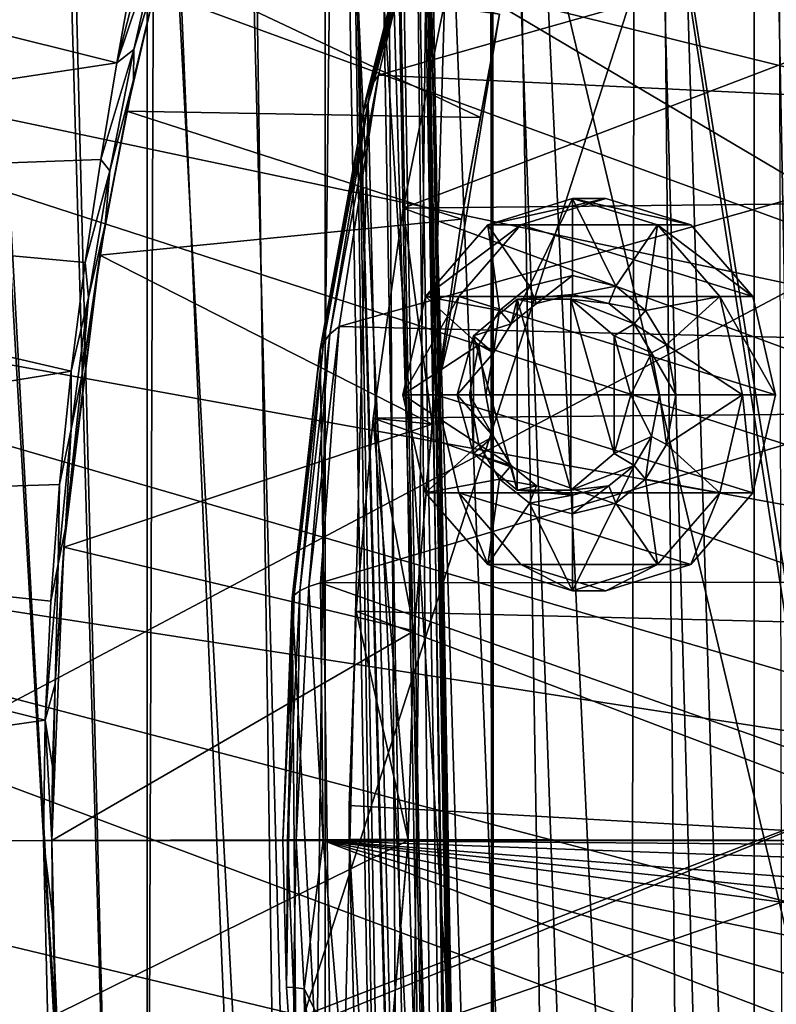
# Model space of a CAD drawing. Header units: metres. Extents: x -1004 to 0, y -708 to 0.
# Tile 63 of 99: x -157 to -72, y -366 to -256. Entities that reach past the tile are written whole.
import ezdxf

# ---------------------------------------------------------------- set-up
doc = ezdxf.new("R2010")
doc.units = ezdxf.units.M

msp = doc.modelspace()

# ---------------------------------------------------------------- linework, layer by layer
at = {"layer": 'top01'}
for points in [[(-53.598221, -415.729309, 1607.211182), (-63.970272, -143.144623, 1606.939331), (-78.48407, -166.14267, 1606.55957)], [(-78.48407, -166.14267, 1606.55957), (-91.46991, -190.642548, 1606.219482), (-54.826065, -419.461243, 1607.179077)], [(-53.598221, -415.729309, 1607.211182), (-78.48407, -166.14267, 1606.55957), (-54.826065, -419.461243, 1607.179077)], [(-91.46991, -190.642548, 1606.219482), (-103.814522, -219.351303, 1605.89624), (-55.368595, -423.352661, 1607.164795)], [(-54.826065, -419.461243, 1607.179077), (-91.46991, -190.642548, 1606.219482), (-55.368595, -423.352661, 1607.164795)], [(-103.814522, -219.351303, 1605.89624), (-111.198296, -240.799545, 1605.702881), (-104.054955, -476.287506, 1605.889893)], [(-103.814522, -219.351303, 1605.89624), (-104.054955, -476.287506, 1605.889893), (-103.745293, -477.099335, 1605.898071)], [(-55.368595, -423.352661, 1607.164795), (-103.814522, -219.351303, 1605.89624), (-103.745293, -477.099335, 1605.898071)], [(-217.099503, -225.030426, 658.92804), (-230.749008, -251.574356, 658.570618), (-26.430094, -294.66687, 663.920898)], [(-36.372501, -247.83252, 663.660522), (-217.099503, -225.030426, 658.92804), (-30.6833, -270.99826, 663.809509)], [(-217.099503, -225.030426, 658.92804), (-26.430094, -294.66687, 663.920898), (-30.6833, -270.99826, 663.809509)], [(-110.71833, -236.001282, 1560.502686), (-110.050865, -234.568253, 1544.865601), (-117.471268, -263.172638, 1565.0896)], [(-110.050865, -234.568253, 1544.865601), (-116.637344, -261.978668, 1550.974487), (-117.471268, -263.172638, 1565.0896)], [(-37.147514, -239.473907, 1503.231934), (-116.637344, -261.978668, 1550.974487), (-110.050865, -234.568253, 1544.865601)], [(-117.471268, -263.172638, 1565.0896), (-118.017403, -264.461914, 1579.21106), (-110.71833, -236.001282, 1560.502686)], [(-118.017403, -264.461914, 1579.21106), (-111.130272, -237.557434, 1576.138306), (-110.71833, -236.001282, 1560.502686)], [(-118.017403, -264.461914, 1579.21106), (-118.275482, -265.845795, 1593.331299), (-111.130272, -237.557434, 1576.138306)], [(-118.275482, -265.845795, 1593.331299), (-111.286507, -239.235992, 1591.765625), (-111.130272, -237.557434, 1576.138306)], [(-118.275482, -265.845795, 1593.331299), (-117.790649, -265.0625, 1605.530273), (-111.286507, -239.235992, 1591.765625)], [(-117.790649, -265.0625, 1605.530273), (-111.198296, -240.799545, 1605.702881), (-111.286507, -239.235992, 1591.765625)], [(-37.147514, -239.473907, 1503.231934), (-34.949223, -265.859711, 1504.089478), (-116.637344, -261.978668, 1550.974487)], [(-225.66304, -240.703903, 628.322754), (-145.982285, -260.593109, 299.613037), (-239.503754, -274.748077, 628.322754)], [(-144.199799, -250.576172, 308.491089), (-145.982285, -260.593109, 299.613037), (-225.66304, -240.703903, 628.322754)], [(-111.198296, -240.799545, 1605.702881), (-117.790649, -265.0625, 1605.530273), (-113.479034, -447.474762, 1605.643188)], [(-111.198296, -240.799545, 1605.702881), (-113.479034, -447.474762, 1605.643188), (-104.054955, -476.287506, 1605.889893)], [(-141.166061, -246.239594, 297.91687), (-145.982285, -260.593109, 299.613037), (-141.302902, -242.307877, 307.831909)], [(-145.982285, -260.593109, 299.613037), (-144.199799, -250.576172, 308.491089), (-141.302902, -242.307877, 307.831909)], [(-145.982285, -260.593109, 299.613037), (-141.166061, -246.239594, 297.91687), (-144.082962, -259.099518, 289.724243)], [(-144.082962, -259.099518, 289.724243), (-141.166061, -246.239594, 297.91687), (-140.383026, -246.915604, 288.345825)], [(-144.082962, -259.099518, 289.724243), (-140.383026, -246.915604, 288.345825), (-144.106293, -262.484253, 281.048523)], [(-144.106293, -262.484253, 281.048523), (-140.383026, -246.915604, 288.345825), (-141.108566, -249.744064, 265.74173)], [(-144.857788, -266.00592, 266.904572), (-144.106293, -262.484253, 281.048523), (-141.108566, -249.744064, 265.74173)], [(-144.857788, -266.00592, 266.904572), (-141.108566, -249.744064, 265.74173), (-105.205589, -266.737976, 259.748413)], [(-105.205589, -266.737976, 259.748413), (-141.108566, -249.744064, 265.74173), (-103.048378, -255.136307, 259.621887)], [(-230.749008, -251.574356, 658.570618), (-240.962219, -279.48526, 658.303162), (-23.669832, -318.703949, 663.993164)], [(-230.749008, -251.574356, 658.570618), (-23.669832, -318.703949, 663.993164), (-26.430094, -294.66687, 663.920898)], [(-113.856964, -276.876312, 193.906204), (-51.296974, -253.044647, 193.818451), (-51.296974, -276.233704, 187.369766)], [(-113.856964, -276.876312, 193.906204), (-109.210999, -253.888809, 199.798569), (-51.296974, -253.044647, 193.818451)], [(-110.626579, -301.112183, 252.88121), (-109.210999, -253.888809, 199.798569), (-113.856964, -276.876312, 193.906204)], [(-103.048378, -255.136307, 259.621887), (-109.210999, -253.888809, 199.798569), (-110.626579, -301.112183, 252.88121)], [(-107.304848, -278.114258, 257.302338), (-103.048378, -255.136307, 259.621887), (-110.626579, -301.112183, 252.88121)], [(-107.304848, -278.114258, 257.302338), (-105.205589, -266.737976, 259.748413), (-103.048378, -255.136307, 259.621887)], [(-147.803528, -271.433746, 291.768433), (-144.082962, -259.099518, 289.724243), (-146.788818, -272.691498, 282.743134)], [(-147.803528, -271.433746, 291.768433), (-145.982285, -260.593109, 299.613037), (-144.082962, -259.099518, 289.724243)], [(-146.788818, -272.691498, 282.743134), (-144.082962, -259.099518, 289.724243), (-144.106293, -262.484253, 281.048523)], [(-145.982285, -260.593109, 299.613037), (-147.803528, -271.433746, 291.768433), (-239.503754, -274.748077, 628.322754)], [(-146.788818, -272.691498, 282.743134), (-144.106293, -262.484253, 281.048523), (-147.297668, -278.723999, 275.082764)], [(-147.297668, -278.723999, 275.082764), (-144.106293, -262.484253, 281.048523), (-144.857788, -266.00592, 266.904572)], [(-117.471268, -263.172638, 1565.0896), (-116.637344, -261.978668, 1550.974487), (-122.079971, -291.024628, 1568.300293)], [(-116.637344, -261.978668, 1550.974487), (-121.035538, -290.169708, 1555.260254), (-122.079971, -291.024628, 1568.300293)], [(-34.949223, -265.859711, 1504.089478), (-121.035538, -290.169708, 1555.260254), (-116.637344, -261.978668, 1550.974487)], [(-122.079971, -291.024628, 1568.300293), (-122.807365, -291.945251, 1581.3573), (-117.471268, -263.172638, 1565.0896)], [(-122.807365, -291.945251, 1581.3573), (-118.017403, -264.461914, 1579.21106), (-117.471268, -263.172638, 1565.0896)], [(-122.807365, -291.945251, 1581.3573), (-123.217339, -292.930969, 1594.422485), (-118.017403, -264.461914, 1579.21106)], [(-123.217339, -292.930969, 1594.422485), (-118.275482, -265.845795, 1593.331299), (-118.017403, -264.461914, 1579.21106)], [(-147.884338, -282.162201, 263.646027), (-147.297668, -278.723999, 275.082764), (-144.857788, -266.00592, 266.904572)], [(-147.884338, -282.162201, 263.646027), (-144.857788, -266.00592, 266.904572), (-107.304848, -278.114258, 257.302338)], [(-107.304848, -278.114258, 257.302338), (-144.857788, -266.00592, 266.904572), (-105.205589, -266.737976, 259.748413)], [(-123.217339, -292.930969, 1594.422485), (-123.170067, -292.843536, 1605.389404), (-118.275482, -265.845795, 1593.331299)], [(-123.170067, -292.843536, 1605.389404), (-117.790649, -265.0625, 1605.530273), (-118.275482, -265.845795, 1593.331299)], [(-117.790649, -265.0625, 1605.530273), (-123.170067, -292.843536, 1605.389404), (-121.442284, -413.021118, 1605.43457)], [(-117.790649, -265.0625, 1605.530273), (-121.442284, -413.021118, 1605.43457), (-113.479034, -447.474762, 1605.643188)], [(-34.949223, -265.859711, 1504.089478), (-33.640121, -292.308655, 1504.909424), (-121.035538, -290.169708, 1555.260254)], [(-239.503754, -274.748077, 628.322754), (-147.803528, -271.433746, 291.768433), (-149.547699, -282.998047, 285.015625)], [(-149.547699, -282.998047, 285.015625), (-147.803528, -271.433746, 291.768433), (-146.788818, -272.691498, 282.743134)], [(-149.547699, -282.998047, 285.015625), (-146.788818, -272.691498, 282.743134), (-149.170914, -286.918335, 277.02243)], [(-149.170914, -286.918335, 277.02243), (-146.788818, -272.691498, 282.743134), (-147.297668, -278.723999, 275.082764)], [(-151.115479, -295.182404, 279.406738), (-248.045624, -310.897064, 628.322754), (-239.503754, -274.748077, 628.322754)], [(-149.547699, -282.998047, 285.015625), (-151.115479, -295.182404, 279.406738), (-239.503754, -274.748077, 628.322754)], [(-110.626579, -301.112183, 252.88121), (-113.856964, -276.876312, 193.906204), (-117.237778, -300.437897, 189.652176)], [(-117.237778, -300.437897, 189.652176), (-113.856964, -276.876312, 193.906204), (-51.296959, -299.856018, 182.753937)], [(-51.296959, -299.856018, 182.753937), (-113.856964, -276.876312, 193.906204), (-51.296974, -276.233704, 187.369766)], [(-110.626579, -301.112183, 252.88121), (-147.884338, -282.162201, 263.646027), (-107.304848, -278.114258, 257.302338)], [(-149.170914, -286.918335, 277.02243), (-147.297668, -278.723999, 275.082764), (-149.872269, -295.51889, 270.520294)], [(-147.884338, -282.162201, 263.646027), (-149.872269, -295.51889, 270.520294), (-147.297668, -278.723999, 275.082764)], [(-240.962219, -279.48526, 658.303162), (-247.612106, -308.2258, 658.129028), (-22.442482, -342.967133, 664.025269)], [(-240.962219, -279.48526, 658.303162), (-22.442482, -342.967133, 664.025269), (-23.669832, -318.703949, 663.993164)], [(-151.943604, -314.890259, 258.188019), (-151.759995, -312.73291, 267.42334), (-147.884338, -282.162201, 263.646027)], [(-151.943604, -314.890259, 258.188019), (-147.884338, -282.162201, 263.646027), (-110.626579, -301.112183, 252.88121)], [(-151.759995, -312.73291, 267.42334), (-149.872269, -295.51889, 270.520294), (-147.884338, -282.162201, 263.646027)], [(-151.115479, -295.182404, 279.406738), (-149.547699, -282.998047, 285.015625), (-149.170914, -286.918335, 277.02243)], [(-151.115479, -295.182404, 279.406738), (-149.170914, -286.918335, 277.02243), (-151.131134, -301.671021, 272.6073)], [(-151.131134, -301.671021, 272.6073), (-149.170914, -286.918335, 277.02243), (-149.872269, -295.51889, 270.520294)], [(-122.079971, -291.024628, 1568.300293), (-121.035538, -290.169708, 1555.260254), (-124.465294, -319.338287, 1570.049194)], [(-121.035538, -290.169708, 1555.260254), (-123.131973, -318.909058, 1557.608887), (-124.465294, -319.338287, 1570.049194)], [(-33.640121, -292.308655, 1504.909424), (-123.131973, -318.909058, 1557.608887), (-121.035538, -290.169708, 1555.260254)], [(-124.465294, -319.338287, 1570.049194), (-125.449547, -319.801941, 1582.519653), (-122.079971, -291.024628, 1568.300293)], [(-125.449547, -319.801941, 1582.519653), (-122.807365, -291.945251, 1581.3573), (-122.079971, -291.024628, 1568.300293)], [(-125.449547, -319.801941, 1582.519653), (-126.084099, -320.299652, 1595.010254), (-122.807365, -291.945251, 1581.3573)], [(-126.084099, -320.299652, 1595.010254), (-123.217339, -292.930969, 1594.422485), (-122.807365, -291.945251, 1581.3573)], [(-33.640121, -292.308655, 1504.909424), (-33.225372, -318.784882, 1505.697632), (-123.131973, -318.909058, 1557.608887)], [(-126.336418, -320.642456, 1605.306519), (-123.170067, -292.843536, 1605.389404), (-123.217339, -292.930969, 1594.422485)], [(-123.170067, -292.843536, 1605.389404), (-126.336418, -320.642456, 1605.306519), (-121.442284, -413.021118, 1605.43457)], [(-126.084099, -320.299652, 1595.010254), (-126.336418, -320.642456, 1605.306519), (-123.217339, -292.930969, 1594.422485)], [(-151.115479, -295.182404, 279.406738), (-152.423721, -307.876556, 274.98819), (-248.045624, -310.897064, 628.322754)], [(-152.423721, -307.876556, 274.98819), (-151.115479, -295.182404, 279.406738), (-151.131134, -301.671021, 272.6073)], [(-151.131134, -301.671021, 272.6073), (-149.872269, -295.51889, 270.520294), (-151.759995, -312.73291, 267.42334)], [(-51.296963, -323.764984, 179.983154), (-117.237778, -300.437897, 189.652176), (-51.296959, -299.856018, 182.753937)], [(-112.631882, -324.29715, 250.22406), (-151.943604, -314.890259, 258.188019), (-110.626579, -301.112183, 252.88121)], [(-117.237778, -300.437897, 189.652176), (-119.142632, -322.072266, 187.267273), (-113.310814, -347.69223, 249.327927)], [(-119.142632, -322.072266, 187.267273), (-117.237778, -300.437897, 189.652176), (-51.296963, -323.764984, 179.983154)], [(-112.631882, -324.29715, 250.22406), (-117.237778, -300.437897, 189.652176), (-113.310814, -347.69223, 249.327927)], [(-112.631882, -324.29715, 250.22406), (-110.626579, -301.112183, 252.88121), (-117.237778, -300.437897, 189.652176)], [(-152.423721, -307.876556, 274.98819), (-151.131134, -301.671021, 272.6073), (-152.5896, -316.827515, 269.537109)], [(-152.5896, -316.827515, 269.537109), (-151.131134, -301.671021, 272.6073), (-151.759995, -312.73291, 267.42334)], [(-152.423721, -307.876556, 274.98819), (-153.406815, -320.961548, 271.801239), (-248.045624, -310.897064, 628.322754)], [(-153.406815, -320.961548, 271.801239), (-152.423721, -307.876556, 274.98819), (-152.5896, -316.827515, 269.537109)], [(-247.612106, -308.2258, 658.129028), (-250.681519, -337.464691, 658.048645), (-24.654493, -391.579956, 663.967346)], [(-247.612106, -308.2258, 658.129028), (-22.769779, -367.30899, 664.016724), (-22.442482, -342.967133, 664.025269)], [(-22.769779, -367.30899, 664.016724), (-247.612106, -308.2258, 658.129028), (-24.654493, -391.579956, 663.967346)], [(-248.045624, -310.897064, 628.322754), (-154.018356, -334.31897, 269.878357), (-250.907043, -348.109894, 628.322754)], [(-248.045624, -310.897064, 628.322754), (-153.406815, -320.961548, 271.801239), (-154.018356, -334.31897, 269.878357)], [(-151.759995, -312.73291, 267.42334), (-152.910034, -330.219513, 265.839233), (-152.5896, -316.827515, 269.537109)], [(-152.910034, -330.219513, 265.839233), (-151.759995, -312.73291, 267.42334), (-151.943604, -314.890259, 258.188019)], [(-153.29303, -347.803925, 256.377838), (-152.910034, -330.219513, 265.839233), (-151.943604, -314.890259, 258.188019)], [(-153.29303, -347.803925, 256.377838), (-151.943604, -314.890259, 258.188019), (-112.631882, -324.29715, 250.22406)], [(-153.406815, -320.961548, 271.801239), (-152.5896, -316.827515, 269.537109), (-154.018356, -334.31897, 269.878357)], [(-152.5896, -316.827515, 269.537109), (-152.910034, -330.219513, 265.839233), (-154.018356, -334.31897, 269.878357)], [(-124.465294, -319.338287, 1570.049194), (-123.131973, -318.909058, 1557.608887), (-122.852921, -347.807404, 1557.948486)], [(-33.225372, -318.784882, 1505.697632), (-41.203407, -347.807404, 1510.808105), (-123.131973, -318.909058, 1557.608887)], [(-123.131973, -318.909058, 1557.608887), (-41.203407, -347.807404, 1510.808105), (-122.852921, -347.807404, 1557.948486)], [(-125.880119, -347.807404, 1582.195923), (-126.829765, -347.807404, 1594.377319), (-125.449547, -319.801941, 1582.519653)], [(-126.829765, -347.807404, 1594.377319), (-126.084099, -320.299652, 1595.010254), (-125.449547, -319.801941, 1582.519653)], [(-122.852921, -347.807404, 1557.948486), (-125.880119, -347.807404, 1582.195923), (-124.465294, -319.338287, 1570.049194)], [(-125.880119, -347.807404, 1582.195923), (-125.449547, -319.801941, 1582.519653), (-124.465294, -319.338287, 1570.049194)], [(-126.829765, -347.807404, 1594.377319), (-127.359116, -347.807404, 1605.279663), (-126.084099, -320.299652, 1595.010254)], [(-127.359116, -347.807404, 1605.279663), (-126.336418, -320.642456, 1605.306519), (-126.084099, -320.299652, 1595.010254)], [(-126.336418, -320.642456, 1605.306519), (-127.359116, -347.807404, 1605.279663), (-126.967255, -364.247192, 1605.289917)], [(-126.336418, -320.642456, 1605.306519), (-126.967255, -364.247192, 1605.289917), (-125.82811, -380.796265, 1605.319824)], [(-121.442284, -413.021118, 1605.43457), (-126.336418, -320.642456, 1605.306519), (-125.82811, -380.796265, 1605.319824)], [(-113.310814, -347.69223, 249.327927), (-119.142632, -322.072266, 187.267273), (-119.937439, -347.690582, 186.274872)], [(-119.142632, -322.072266, 187.267273), (-119.919456, -343.881439, 186.297302), (-119.937439, -347.690582, 186.274872)], [(-51.296959, -347.814911, 179.059677), (-119.919456, -343.881439, 186.297302), (-119.142632, -322.072266, 187.267273)], [(-51.296959, -347.814911, 179.059677), (-119.142632, -322.072266, 187.267273), (-51.296963, -323.764984, 179.983154)], [(-113.310814, -347.69223, 249.327927), (-153.29303, -347.803925, 256.377838), (-112.631882, -324.29715, 250.22406)], [(-154.018356, -334.31897, 269.878357), (-152.910034, -330.219513, 265.839233), (-153.208664, -339.50412, 265.623505)], [(-153.29303, -347.803925, 256.377838), (-153.208664, -339.50412, 265.623505), (-152.910034, -330.219513, 265.839233)], [(-154.018356, -334.31897, 269.878357), (-154.228165, -347.804199, 269.239594), (-250.907043, -348.109894, 628.322754)], [(-154.228165, -347.804199, 269.239594), (-154.018356, -334.31897, 269.878357), (-153.29303, -347.807709, 265.623505)], [(-154.018356, -334.31897, 269.878357), (-153.208664, -339.50412, 265.623505), (-153.29303, -347.807709, 265.623505)], [(-24.654493, -391.579956, 663.967346), (-250.681519, -337.464691, 658.048645), (-28.080278, -415.631287, 663.877686)], [(-250.681519, -337.464691, 658.048645), (-250.153427, -366.851563, 658.0625), (-28.080278, -415.631287, 663.877686)], [(-153.29303, -347.807709, 265.623505), (-153.208664, -339.50412, 265.623505), (-153.29303, -347.803925, 256.377838)], [(-119.937439, -347.690582, 186.274872), (-119.919456, -343.881439, 186.297302), (-51.296959, -347.814911, 179.059677)], [(-250.907043, -348.109894, 628.322754), (-154.228165, -347.804199, 269.239594), (-153.745956, -368.491577, 270.751953)], [(-153.29303, -347.807709, 265.623505), (-153.208679, -356.110687, 265.623505), (-154.228165, -347.804199, 269.239594)], [(-153.208679, -356.110687, 265.623505), (-152.448242, -373.879242, 266.414368), (-154.228165, -347.804199, 269.239594)], [(-154.228165, -347.804199, 269.239594), (-152.448242, -373.879242, 266.414368), (-153.745956, -368.491577, 270.751953)], [(-153.29303, -347.803925, 256.377838), (-113.310814, -347.69223, 249.327927), (-113.310806, -347.807739, 249.327911)], [(-153.29303, -347.807709, 256.377838), (-153.29303, -347.807709, 265.623505), (-153.29303, -347.803925, 256.377838)], [(-153.29303, -347.807709, 256.377838), (-153.29303, -347.803925, 256.377838), (-113.310806, -347.807739, 249.327911)], [(-153.29303, -347.807709, 256.377838), (-113.310806, -347.807739, 249.327911), (-152.82103, -367.322571, 257.013)], [(-152.82103, -367.322571, 257.013), (-153.208679, -356.110687, 265.623505), (-153.29303, -347.807709, 256.377838)], [(-153.208679, -356.110687, 265.623505), (-153.29303, -347.807709, 265.623505), (-153.29303, -347.807709, 256.377838)], [(-113.310806, -347.807739, 249.327911), (-112.641785, -371.158081, 250.212402), (-152.82103, -367.322571, 257.013)], [(-126.967255, -364.247192, 1605.289917), (-127.359116, -347.807404, 1605.279663), (-126.829765, -347.807404, 1594.377319)], [(-126.967255, -364.247192, 1605.289917), (-126.829765, -347.807404, 1594.377319), (-126.180222, -364.299957, 1594.173584)], [(-126.180222, -364.299957, 1594.173584), (-126.829765, -347.807404, 1594.377319), (-125.880119, -347.807404, 1582.195923)], [(-126.180222, -364.299957, 1594.173584), (-125.880119, -347.807404, 1582.195923), (-124.981094, -364.443451, 1581.813232)], [(-125.880119, -347.807404, 1582.195923), (-122.852921, -347.807404, 1557.948486), (-124.981094, -364.443451, 1581.813232)], [(-122.852921, -347.807404, 1557.948486), (-120.662094, -372.930634, 1556.60083), (-124.981094, -364.443451, 1581.813232)], [(-41.203407, -347.807404, 1510.808105), (-43.118435, -348.46106, 1511.917603), (-122.852921, -347.807404, 1557.948486)], [(-43.118435, -348.46106, 1511.917603), (-47.544598, -350.509094, 1514.483154), (-122.852921, -347.807404, 1557.948486)], [(-122.852921, -347.807404, 1557.948486), (-47.544598, -350.509094, 1514.483154), (-51.617279, -353.37738, 1516.843384)], [(-51.617279, -353.37738, 1516.843384), (-53.503677, -355.065399, 1517.934814), (-122.852921, -347.807404, 1557.948486)], [(-53.503677, -355.065399, 1517.934814), (-55.284241, -356.902069, 1518.963013), (-122.852921, -347.807404, 1557.948486)], [(-122.852921, -347.807404, 1557.948486), (-55.284241, -356.902069, 1518.963013), (-58.503376, -360.974609, 1520.812622)], [(-58.503376, -360.974609, 1520.812622), (-61.216137, -365.517426, 1522.353882), (-122.852921, -347.807404, 1557.948486)], [(-61.216137, -365.517426, 1522.353882), (-63.337364, -370.464264, 1523.533569), (-122.852921, -347.807404, 1557.948486)], [(-122.852921, -347.807404, 1557.948486), (-63.337364, -370.464264, 1523.533569), (-120.662094, -372.930634, 1556.60083)], [(-119.937439, -347.690582, 186.274872), (-119.938019, -347.814911, 186.274139), (-119.282143, -371.193939, 187.092911)], [(-119.938019, -347.814911, 186.274139), (-119.937439, -347.690582, 186.274872), (-51.296959, -347.814911, 179.059677)], [(-119.938019, -347.814911, 186.274139), (-51.296959, -347.814911, 179.059677), (-119.282143, -371.193939, 187.092911)], [(-113.310814, -347.69223, 249.327927), (-119.937439, -347.690582, 186.274872), (-117.318771, -394.479675, 189.55072)], [(-117.318771, -394.479675, 189.55072), (-119.937439, -347.690582, 186.274872), (-119.282143, -371.193939, 187.092911)], [(-51.296959, -347.814911, 179.059677), (-51.296959, -371.833099, 179.980698), (-119.282143, -371.193939, 187.092911)], [(-113.310806, -347.807739, 249.327911), (-113.310814, -347.69223, 249.327927), (-117.318771, -394.479675, 189.55072)], [(-117.318771, -394.479675, 189.55072), (-112.641785, -371.158081, 250.212402), (-113.310806, -347.807739, 249.327911)], [(-250.907043, -348.109894, 628.322754), (-153.745956, -368.491577, 270.751953), (-247.970444, -385.279999, 628.322754)], [(-152.448242, -373.879242, 266.414368), (-153.208679, -356.110687, 265.623505), (-152.82103, -367.322571, 257.013)], [(-125.82811, -380.796265, 1605.319824), (-126.967255, -364.247192, 1605.289917), (-126.180222, -364.299957, 1594.173584)], [(-125.82811, -380.796265, 1605.319824), (-126.180222, -364.299957, 1594.173584), (-124.781593, -380.751617, 1593.788086)], [(-124.781593, -380.751617, 1593.788086), (-126.180222, -364.299957, 1594.173584), (-124.981094, -364.443451, 1581.813232)], [(-124.981094, -364.443451, 1581.813232), (-120.662094, -372.930634, 1556.60083), (-123.316231, -381.001312, 1581.085083)], [(-124.781593, -380.751617, 1593.788086), (-124.981094, -364.443451, 1581.813232), (-123.316231, -381.001312, 1581.085083)]]:
    msp.add_3dface(points, dxfattribs=at)
at = {"layer": 'top0123410'}
for points in [[(-64.217148, -84.262329, 2093.132324), (-64.493912, -628.053528, 2093.727783), (-74.453926, -111.251724, 2111.123535)], [(-71.917656, -108.310646, 2112.649414), (-85.591209, -133.342072, 2129.335449), (-70.910439, -616.819275, 2111.159668)], [(-74.453926, -111.251724, 2111.123535), (-74.528259, -612.724854, 2111.231445), (-87.786545, -135.652328, 2127.388916)], [(-64.493912, -628.053528, 2093.727783), (-74.528259, -612.724854, 2111.231445), (-74.453926, -111.251724, 2111.123535)], [(-85.591209, -133.342072, 2129.335449), (-102.249931, -155.053757, 2143.80835), (-81.185715, -603.50061, 2124.563965)], [(-85.591209, -133.342072, 2129.335449), (-81.185715, -603.50061, 2124.563965), (-70.910439, -616.819275, 2111.159668)], [(-87.786545, -135.652328, 2127.388916), (-88.515694, -595.288635, 2128.133789), (-104.082832, -156.892273, 2141.547363)], [(-74.528259, -612.724854, 2111.231445), (-88.515694, -595.288635, 2128.133789), (-87.786545, -135.652328, 2127.388916)], [(-102.249931, -155.053757, 2143.80835), (-111.516525, -164.3479, 2150.003662), (-94.749847, -588.380432, 2137.897949)], [(-102.249931, -155.053757, 2143.80835), (-94.749847, -588.380432, 2137.897949), (-81.185715, -603.50061, 2124.563965)], [(-104.082832, -156.892273, 2141.547363), (-103.835175, -579.368164, 2141.365967), (-122.60968, -173.853394, 2152.853516)], [(-88.515694, -595.288635, 2128.133789), (-103.835175, -579.368164, 2141.365967), (-104.082832, -156.892273, 2141.547363)], [(-111.516525, -164.3479, 2150.003662), (-121.211586, -172.413788, 2155.380371), (-94.749847, -588.380432, 2137.897949)], [(-121.211586, -172.413788, 2155.380371), (-131.326569, -179.270859, 2159.951416), (-125.750549, -561.631348, 2157.554688)], [(-121.211586, -172.413788, 2155.380371), (-125.750549, -561.631348, 2157.554688), (-110.421417, -573.584229, 2149.328857)], [(-94.749847, -588.380432, 2137.897949), (-121.211586, -172.413788, 2155.380371), (-110.421417, -573.584229, 2149.328857)], [(-122.60968, -173.853394, 2152.853516), (-122.587112, -563.486084, 2152.842285), (-132.496872, -180.556198, 2157.321777)], [(-103.835175, -579.368164, 2141.365967), (-122.587112, -563.486084, 2152.842285), (-122.60968, -173.853394, 2152.853516)], [(-131.326569, -179.270859, 2159.951416), (-141.638123, -184.808121, 2163.642578), (-125.750549, -561.631348, 2157.554688)], [(-122.587112, -563.486084, 2152.842285), (-142.576233, -185.968872, 2160.929688), (-132.496872, -180.556198, 2157.321777)], [(-141.638123, -184.808121, 2163.642578), (-152.157379, -189.080948, 2166.490723), (-142.989136, -551.227539, 2164.058594)], [(-125.750549, -561.631348, 2157.554688), (-141.638123, -184.808121, 2163.642578), (-142.989136, -551.227539, 2164.058594)], [(-142.542007, -550.832275, 2160.918945), (-152.85878, -190.145584, 2163.713867), (-142.576233, -185.968872, 2160.929688)], [(-122.587112, -563.486084, 2152.842285), (-142.542007, -550.832275, 2160.918945), (-142.576233, -185.968872, 2160.929688)], [(-142.989136, -551.227539, 2164.058594), (-152.157379, -189.080948, 2166.490723), (-162.64212, -192.050552, 2168.470215)], [(-152.85878, -190.145584, 2163.713867), (-142.542007, -550.832275, 2160.918945), (-163.10759, -193.04834, 2165.648926)], [(-142.989136, -551.227539, 2164.058594), (-162.64212, -192.050552, 2168.470215), (-162.307678, -543.68689, 2168.419922)], [(-142.542007, -550.832275, 2160.918945), (-162.912491, -542.769653, 2165.619629), (-163.10759, -193.04834, 2165.648926)]]:
    msp.add_3dface(points, dxfattribs=at)
at = {"layer": 'top0123414'}
for points in [[(-110.724922, -557.434387, 1635.92395), (-117.705887, -157.495331, 1635.92395), (-121.535522, -157.56218, 1632.709961)], [(-121.535522, -157.56218, 1632.709961), (-120.667419, -157.547028, 1627.786011), (-114.554565, -557.501282, 1632.709961)], [(-114.554565, -557.501282, 1632.709961), (-110.724922, -557.434387, 1635.92395), (-121.535522, -157.56218, 1632.709961)], [(-120.667419, -157.547028, 1627.786011), (-115.969666, -157.465027, 1626.075806), (-113.686455, -557.486084, 1627.786011)], [(-120.667419, -157.547028, 1627.786011), (-113.686455, -557.486084, 1627.786011), (-114.554565, -557.501282, 1632.709961)], [(-106.027176, -557.352417, 1634.213867), (-113.008141, -157.413345, 1634.213867), (-117.705887, -157.495331, 1635.92395)], [(-110.724922, -557.434387, 1635.92395), (-106.027176, -557.352417, 1634.213867), (-117.705887, -157.495331, 1635.92395)], [(-115.969666, -157.465027, 1626.075806), (-108.988708, -557.404114, 1626.075806), (-113.686455, -557.486084, 1627.786011)], [(-115.969666, -157.465027, 1626.075806), (-114.377312, -217.446381, 1626.203857), (-109.490639, -497.403717, 1626.203857)], [(-115.969666, -157.465027, 1626.075806), (-109.490639, -497.403717, 1626.203857), (-108.988708, -557.404114, 1626.075806)], [(-105.159065, -557.33728, 1629.289795), (-112.14003, -157.398193, 1629.289795), (-113.008141, -157.413345, 1634.213867)], [(-106.027176, -557.352417, 1634.213867), (-105.159065, -557.33728, 1629.289795), (-113.008141, -157.413345, 1634.213867)], [(-112.14003, -157.398193, 1629.289795), (-105.159065, -557.33728, 1629.289795), (-111.313599, -217.392899, 1628.775024)], [(-114.377312, -217.446381, 1626.203857), (-112.542305, -219.414612, 1627.169678), (-109.490639, -497.403717, 1626.203857)], [(-111.313599, -217.392899, 1628.775024), (-106.426926, -497.35025, 1628.775024), (-111.600426, -218.811829, 1628.235474)], [(-105.159065, -557.33728, 1629.289795), (-106.426926, -497.35025, 1628.775024), (-111.313599, -217.392899, 1628.775024)], [(-112.542305, -219.414612, 1627.169678), (-111.600426, -218.811829, 1628.235474), (-107.725426, -495.37262, 1627.169678)], [(-109.490639, -497.403717, 1626.203857), (-112.542305, -219.414612, 1627.169678), (-107.725426, -495.37262, 1627.169678)], [(-107.725426, -495.37262, 1627.169678), (-111.600426, -218.811829, 1628.235474), (-106.762985, -495.942108, 1628.235474)], [(-111.600426, -218.811829, 1628.235474), (-106.426926, -497.35025, 1628.775024), (-106.762985, -495.942108, 1628.235474)]]:
    msp.add_3dface(points, dxfattribs=at)
at = {"layer": 'top0123423'}
for points in [[(-94.852028, -275.807404, 1531.911621), (-99.682503, -285.645966, 1534.700439), (-104.378311, -278.754852, 1537.411621)], [(-100.655769, -278.754852, 1543.859253), (-91.129494, -275.807404, 1538.359253), (-104.378311, -278.754852, 1537.411621)], [(-91.129494, -275.807404, 1538.359253), (-94.852028, -275.807404, 1531.911621), (-104.378311, -278.754852, 1537.411621)], [(-100.655769, -278.754852, 1543.859253), (-81.60321, -278.754852, 1532.859253), (-91.129494, -275.807404, 1538.359253)], [(-94.852028, -284.427856, 1531.911621), (-99.682503, -285.645966, 1534.700439), (-94.852028, -275.807404, 1531.911621)], [(-90.021553, -285.645966, 1529.122681), (-94.852028, -284.427856, 1531.911621), (-94.852028, -275.807404, 1531.911621)], [(-94.852028, -275.807404, 1531.911621), (-85.325745, -278.754852, 1526.411621), (-90.021553, -285.645966, 1529.122681)], [(-91.129494, -275.807404, 1538.359253), (-81.60321, -278.754852, 1532.859253), (-94.852028, -275.807404, 1531.911621)], [(-81.60321, -278.754852, 1532.859253), (-85.325745, -278.754852, 1526.411621), (-94.852028, -275.807404, 1531.911621)], [(-104.378311, -278.754852, 1537.411621), (-103.045288, -288.346649, 1536.641968), (-111.352036, -286.807404, 1541.437866)], [(-107.629494, -286.807404, 1547.885498), (-100.655769, -278.754852, 1543.859253), (-111.352036, -286.807404, 1541.437866)], [(-100.655769, -278.754852, 1543.859253), (-104.378311, -278.754852, 1537.411621), (-111.352036, -286.807404, 1541.437866)], [(-107.629494, -286.807404, 1547.885498), (-74.629486, -286.807404, 1528.832886), (-100.655769, -278.754852, 1543.859253)], [(-99.682503, -285.645966, 1534.700439), (-103.045288, -288.346649, 1536.641968), (-104.378311, -278.754852, 1537.411621)], [(-74.629486, -286.807404, 1528.832886), (-81.60321, -278.754852, 1532.859253), (-100.655769, -278.754852, 1543.859253)], [(-85.325745, -278.754852, 1526.411621), (-86.658775, -288.346649, 1527.181152), (-90.021553, -285.645966, 1529.122681)], [(-85.325745, -278.754852, 1526.411621), (-78.352028, -286.807404, 1522.385254), (-86.658775, -288.346649, 1527.181152)], [(-81.60321, -278.754852, 1532.859253), (-74.629486, -286.807404, 1528.832886), (-85.325745, -278.754852, 1526.411621)], [(-74.629486, -286.807404, 1528.832886), (-78.352028, -286.807404, 1522.385254), (-85.325745, -278.754852, 1526.411621)], [(-99.682503, -285.645966, 1534.700439), (-94.852028, -284.427856, 1531.911621), (-98.904358, -287.571808, 1534.251221)], [(-94.852028, -284.427856, 1531.911621), (-94.852013, -286.552948, 1531.911621), (-98.904358, -287.571808, 1534.251221)], [(-94.852028, -284.427856, 1531.911621), (-90.021553, -285.645966, 1529.122681), (-94.852013, -286.552948, 1531.911621)], [(-103.045288, -288.346649, 1536.641968), (-99.682503, -285.645966, 1534.700439), (-101.743927, -289.849304, 1535.890625)], [(-99.682503, -285.645966, 1534.700439), (-98.904358, -287.571808, 1534.251221), (-101.743927, -289.849304, 1535.890625)], [(-90.021553, -285.645966, 1529.122681), (-90.799667, -287.571808, 1529.572021), (-94.852013, -286.552948, 1531.911621)], [(-90.021553, -285.645966, 1529.122681), (-86.658775, -288.346649, 1527.181152), (-90.799667, -287.571808, 1529.572021)], [(-111.352036, -286.807404, 1541.437866), (-105.38414, -292.229645, 1537.99231), (-113.904594, -297.807404, 1542.911621)], [(-110.182053, -297.807404, 1549.359253), (-107.629494, -286.807404, 1547.885498), (-113.904594, -297.807404, 1542.911621)], [(-107.629494, -286.807404, 1547.885498), (-111.352036, -286.807404, 1541.437866), (-113.904594, -297.807404, 1542.911621)], [(-103.045288, -288.346649, 1536.641968), (-105.38414, -292.229645, 1537.99231), (-111.352036, -286.807404, 1541.437866)], [(-110.182053, -297.807404, 1549.359253), (-72.076927, -297.807404, 1527.359253), (-107.629494, -286.807404, 1547.885498)], [(-72.076927, -297.807404, 1527.359253), (-74.629486, -286.807404, 1528.832886), (-107.629494, -286.807404, 1547.885498)], [(-101.743927, -289.849304, 1535.890625), (-101.090729, -287.108795, 1528.058228), (-105.961769, -291.195282, 1530.870483)], [(-105.961769, -291.195282, 1530.870483), (-101.090729, -287.108795, 1528.058228), (-101.090729, -308.506012, 1528.058228)], [(-101.743927, -289.849304, 1535.890625), (-98.904358, -287.571808, 1534.251221), (-101.090729, -287.108795, 1528.058228)], [(-98.904358, -287.571808, 1534.251221), (-94.852013, -286.552948, 1531.911621), (-101.090729, -287.108795, 1528.058228)], [(-101.090729, -287.108795, 1528.058228), (-94.852013, -286.552948, 1531.911621), (-95.069786, -287.108795, 1524.582031)], [(-101.090729, -287.108795, 1528.058228), (-95.069786, -308.506012, 1524.582031), (-101.090729, -308.506012, 1528.058228)], [(-101.090729, -287.108795, 1528.058228), (-95.069786, -287.108795, 1524.582031), (-95.069786, -308.506012, 1524.582031)], [(-94.852013, -286.552948, 1531.911621), (-90.799667, -287.571808, 1529.572021), (-95.069786, -287.108795, 1524.582031)], [(-95.069786, -287.108795, 1524.582031), (-90.799667, -287.571808, 1529.572021), (-87.960106, -289.849304, 1527.932495)], [(-95.069786, -287.108795, 1524.582031), (-87.960106, -289.849304, 1527.932495), (-90.198746, -291.195282, 1521.769775)], [(-95.069786, -287.108795, 1524.582031), (-90.198746, -304.419495, 1521.769775), (-95.069786, -308.506012, 1524.582031)], [(-95.069786, -287.108795, 1524.582031), (-90.198746, -291.195282, 1521.769775), (-90.198746, -304.419495, 1521.769775)], [(-78.352028, -286.807404, 1522.385254), (-84.319916, -292.229645, 1525.830811), (-86.658775, -288.346649, 1527.181152)], [(-78.352028, -286.807404, 1522.385254), (-75.799469, -297.807404, 1520.911621), (-84.319916, -292.229645, 1525.830811)], [(-74.629486, -286.807404, 1528.832886), (-72.076927, -297.807404, 1527.359253), (-78.352028, -286.807404, 1522.385254)], [(-72.076927, -297.807404, 1527.359253), (-75.799469, -297.807404, 1520.911621), (-78.352028, -286.807404, 1522.385254)], [(-86.658775, -288.346649, 1527.181152), (-87.960106, -289.849304, 1527.932495), (-90.799667, -287.571808, 1529.572021)], [(-105.38414, -292.229645, 1537.99231), (-103.045288, -288.346649, 1536.641968), (-103.716293, -293.128143, 1537.029419)], [(-103.045288, -288.346649, 1536.641968), (-101.743927, -289.849304, 1535.890625), (-103.716293, -293.128143, 1537.029419)], [(-86.658775, -288.346649, 1527.181152), (-84.319916, -292.229645, 1525.830811), (-87.960106, -289.849304, 1527.932495)], [(-103.716293, -293.128143, 1537.029419), (-101.743927, -289.849304, 1535.890625), (-105.961769, -291.195282, 1530.870483)], [(-87.960106, -289.849304, 1527.932495), (-85.98774, -293.128143, 1526.793823), (-90.198746, -291.195282, 1521.769775)], [(-84.319916, -292.229645, 1525.830811), (-85.98774, -293.128143, 1526.793823), (-87.960106, -289.849304, 1527.932495)], [(-103.716293, -293.128143, 1537.029419), (-105.961769, -291.195282, 1530.870483), (-107.822334, -297.807404, 1531.944702)], [(-107.822334, -297.807404, 1531.944702), (-105.961769, -291.195282, 1530.870483), (-105.961769, -304.419495, 1530.870483)], [(-105.961769, -291.195282, 1530.870483), (-101.090729, -308.506012, 1528.058228), (-105.961769, -304.419495, 1530.870483)], [(-90.198746, -291.195282, 1521.769775), (-85.98774, -293.128143, 1526.793823), (-88.333626, -297.807404, 1520.692871)], [(-90.198746, -291.195282, 1521.769775), (-88.333626, -297.807404, 1520.692871), (-90.198746, -304.419495, 1521.769775)], [(-105.38414, -292.229645, 1537.99231), (-106.439041, -297.807404, 1538.601318), (-113.904594, -297.807404, 1542.911621)], [(-106.439041, -297.807404, 1538.601318), (-105.38414, -292.229645, 1537.99231), (-104.598648, -297.807404, 1537.538818)], [(-105.38414, -292.229645, 1537.99231), (-103.716293, -293.128143, 1537.029419), (-104.598648, -297.807404, 1537.538818)], [(-84.319916, -292.229645, 1525.830811), (-83.265015, -297.807404, 1525.221802), (-85.98774, -293.128143, 1526.793823)], [(-75.799469, -297.807404, 1520.911621), (-83.265015, -297.807404, 1525.221802), (-84.319916, -292.229645, 1525.830811)], [(-104.598648, -297.807404, 1537.538818), (-103.716293, -293.128143, 1537.029419), (-107.822334, -297.807404, 1531.944702)], [(-85.98774, -293.128143, 1526.793823), (-85.105377, -297.807404, 1526.284424), (-88.333626, -297.807404, 1520.692871)], [(-83.265015, -297.807404, 1525.221802), (-85.105377, -297.807404, 1526.284424), (-85.98774, -293.128143, 1526.793823)], [(-113.904594, -297.807404, 1542.911621), (-106.439041, -297.807404, 1538.601318), (-105.38414, -303.385162, 1537.99231)], [(-111.352036, -308.807404, 1541.437866), (-113.904594, -297.807404, 1542.911621), (-105.38414, -303.385162, 1537.99231)], [(-113.904594, -297.807404, 1542.911621), (-111.352036, -308.807404, 1541.437866), (-110.182053, -297.807404, 1549.359253)], [(-111.352036, -308.807404, 1541.437866), (-107.629494, -308.807404, 1547.885498), (-110.182053, -297.807404, 1549.359253)], [(-107.629494, -308.807404, 1547.885498), (-74.629486, -308.807404, 1528.832886), (-110.182053, -297.807404, 1549.359253)], [(-74.629486, -308.807404, 1528.832886), (-72.076927, -297.807404, 1527.359253), (-110.182053, -297.807404, 1549.359253)], [(-104.598648, -297.807404, 1537.538818), (-107.822334, -297.807404, 1531.944702), (-103.716293, -302.486633, 1537.029419)], [(-107.822334, -297.807404, 1531.944702), (-105.961769, -304.419495, 1530.870483), (-103.716293, -302.486633, 1537.029419)], [(-104.598648, -297.807404, 1537.538818), (-103.716293, -302.486633, 1537.029419), (-106.439041, -297.807404, 1538.601318)], [(-103.716293, -302.486633, 1537.029419), (-105.38414, -303.385162, 1537.99231), (-106.439041, -297.807404, 1538.601318)], [(-90.198746, -304.419495, 1521.769775), (-88.333626, -297.807404, 1520.692871), (-85.98774, -302.486633, 1526.793823)], [(-85.98774, -302.486633, 1526.793823), (-88.333626, -297.807404, 1520.692871), (-85.105377, -297.807404, 1526.284424)], [(-85.98774, -302.486633, 1526.793823), (-85.105377, -297.807404, 1526.284424), (-84.319916, -303.385162, 1525.830811)], [(-85.105377, -297.807404, 1526.284424), (-83.265015, -297.807404, 1525.221802), (-84.319916, -303.385162, 1525.830811)], [(-83.265015, -297.807404, 1525.221802), (-75.799469, -297.807404, 1520.911621), (-84.319916, -303.385162, 1525.830811)], [(-75.799469, -297.807404, 1520.911621), (-78.352028, -308.807404, 1522.385254), (-84.319916, -303.385162, 1525.830811)], [(-78.352028, -308.807404, 1522.385254), (-75.799469, -297.807404, 1520.911621), (-74.629486, -308.807404, 1528.832886)], [(-75.799469, -297.807404, 1520.911621), (-72.076927, -297.807404, 1527.359253), (-74.629486, -308.807404, 1528.832886)], [(-103.716293, -302.486633, 1537.029419), (-105.961769, -304.419495, 1530.870483), (-101.743927, -305.765503, 1535.890625)], [(-103.716293, -302.486633, 1537.029419), (-101.743927, -305.765503, 1535.890625), (-105.38414, -303.385162, 1537.99231)], [(-87.960106, -305.765503, 1527.932495), (-90.198746, -304.419495, 1521.769775), (-85.98774, -302.486633, 1526.793823)], [(-87.960106, -305.765503, 1527.932495), (-85.98774, -302.486633, 1526.793823), (-86.658775, -307.268158, 1527.181152)], [(-85.98774, -302.486633, 1526.793823), (-84.319916, -303.385162, 1525.830811), (-86.658775, -307.268158, 1527.181152)], [(-111.352036, -308.807404, 1541.437866), (-105.38414, -303.385162, 1537.99231), (-103.045288, -307.268158, 1536.641968)], [(-101.743927, -305.765503, 1535.890625), (-103.045288, -307.268158, 1536.641968), (-105.38414, -303.385162, 1537.99231)], [(-84.319916, -303.385162, 1525.830811), (-78.352028, -308.807404, 1522.385254), (-86.658775, -307.268158, 1527.181152)], [(-105.961769, -304.419495, 1530.870483), (-101.090729, -308.506012, 1528.058228), (-101.743927, -305.765503, 1535.890625)], [(-95.069786, -308.506012, 1524.582031), (-90.198746, -304.419495, 1521.769775), (-87.960106, -305.765503, 1527.932495)], [(-101.743927, -305.765503, 1535.890625), (-98.904358, -308.042999, 1534.251221), (-103.045288, -307.268158, 1536.641968)], [(-101.743927, -305.765503, 1535.890625), (-101.090729, -308.506012, 1528.058228), (-98.904358, -308.042999, 1534.251221)], [(-90.799667, -308.042999, 1529.572021), (-95.069786, -308.506012, 1524.582031), (-87.960106, -305.765503, 1527.932495)], [(-90.799667, -308.042999, 1529.572021), (-87.960106, -305.765503, 1527.932495), (-90.021553, -309.968842, 1529.122681)], [(-87.960106, -305.765503, 1527.932495), (-86.658775, -307.268158, 1527.181152), (-90.021553, -309.968842, 1529.122681)], [(-104.378311, -316.859955, 1537.411621), (-111.352036, -308.807404, 1541.437866), (-103.045288, -307.268158, 1536.641968)], [(-104.378311, -316.859955, 1537.411621), (-103.045288, -307.268158, 1536.641968), (-99.682503, -309.968842, 1534.700439)], [(-98.904358, -308.042999, 1534.251221), (-99.682503, -309.968842, 1534.700439), (-103.045288, -307.268158, 1536.641968)], [(-101.090729, -308.506012, 1528.058228), (-94.852013, -309.061859, 1531.911621), (-98.904358, -308.042999, 1534.251221)], [(-98.904358, -308.042999, 1534.251221), (-94.852013, -309.061859, 1531.911621), (-99.682503, -309.968842, 1534.700439)], [(-95.069786, -308.506012, 1524.582031), (-90.799667, -308.042999, 1529.572021), (-94.852013, -309.061859, 1531.911621)], [(-94.852013, -309.061859, 1531.911621), (-90.799667, -308.042999, 1529.572021), (-94.852028, -311.18692, 1531.911621)], [(-90.799667, -308.042999, 1529.572021), (-90.021553, -309.968842, 1529.122681), (-94.852028, -311.18692, 1531.911621)], [(-86.658775, -307.268158, 1527.181152), (-85.325745, -316.859955, 1526.411621), (-90.021553, -309.968842, 1529.122681)], [(-78.352028, -308.807404, 1522.385254), (-85.325745, -316.859955, 1526.411621), (-86.658775, -307.268158, 1527.181152)], [(-111.352036, -308.807404, 1541.437866), (-104.378311, -316.859955, 1537.411621), (-107.629494, -308.807404, 1547.885498)], [(-104.378311, -316.859955, 1537.411621), (-100.655769, -316.859955, 1543.859253), (-107.629494, -308.807404, 1547.885498)], [(-100.655769, -316.859955, 1543.859253), (-81.60321, -316.859955, 1532.859253), (-107.629494, -308.807404, 1547.885498)], [(-81.60321, -316.859955, 1532.859253), (-74.629486, -308.807404, 1528.832886), (-107.629494, -308.807404, 1547.885498)], [(-101.090729, -308.506012, 1528.058228), (-95.069786, -308.506012, 1524.582031), (-94.852013, -309.061859, 1531.911621)], [(-94.852013, -309.061859, 1531.911621), (-94.852028, -311.18692, 1531.911621), (-99.682503, -309.968842, 1534.700439)], [(-85.325745, -316.859955, 1526.411621), (-78.352028, -308.807404, 1522.385254), (-81.60321, -316.859955, 1532.859253)], [(-78.352028, -308.807404, 1522.385254), (-74.629486, -308.807404, 1528.832886), (-81.60321, -316.859955, 1532.859253)], [(-94.852028, -319.807404, 1531.911621), (-104.378311, -316.859955, 1537.411621), (-99.682503, -309.968842, 1534.700439)], [(-94.852028, -319.807404, 1531.911621), (-99.682503, -309.968842, 1534.700439), (-94.852028, -311.18692, 1531.911621)], [(-85.325745, -316.859955, 1526.411621), (-94.852028, -319.807404, 1531.911621), (-90.021553, -309.968842, 1529.122681)], [(-90.021553, -309.968842, 1529.122681), (-94.852028, -319.807404, 1531.911621), (-94.852028, -311.18692, 1531.911621)], [(-104.378311, -316.859955, 1537.411621), (-94.852028, -319.807404, 1531.911621), (-100.655769, -316.859955, 1543.859253)], [(-94.852028, -319.807404, 1531.911621), (-91.129494, -319.807404, 1538.359253), (-100.655769, -316.859955, 1543.859253)], [(-100.655769, -316.859955, 1543.859253), (-91.129494, -319.807404, 1538.359253), (-81.60321, -316.859955, 1532.859253)], [(-94.852028, -319.807404, 1531.911621), (-85.325745, -316.859955, 1526.411621), (-91.129494, -319.807404, 1538.359253)], [(-85.325745, -316.859955, 1526.411621), (-81.60321, -316.859955, 1532.859253), (-91.129494, -319.807404, 1538.359253)]]:
    msp.add_3dface(points, dxfattribs=at)
at = {"layer": 'top0123459'}
for points in [[(-10, -10, 90), (-787.024658, -653.266907, 90), (-994.049377, -10, 90)], [(-217.024689, -653.266907, 90), (-787.024658, -653.266907, 90), (-10, -10, 90)], [(-10.00001, -694.05426, 90), (-217.024689, -653.266907, 90), (-10, -10, 90)], [(-489.911804, -508.234253, 109.466858), (-59.186478, -280.118256, 113.448639), (-406.116364, -74.810768, 117.032295)], [(-59.186478, -280.118256, 113.448639), (-60.485687, -249.360321, 113.985519), (-406.116364, -74.810768, 117.032295)], [(-58.259861, -341.679413, 112.374084), (-59.186478, -280.118256, 113.448639), (-489.911804, -508.234253, 109.466858)], [(-477.822876, -511.707336, 109.406235), (-58.259861, -341.679413, 112.374084), (-489.911804, -508.234253, 109.466858)], [(-477.822876, -511.707336, 109.406235), (-59.563019, -403.233765, 111.299652), (-58.259861, -341.679413, 112.374084)]]:
    msp.add_3dface(points, dxfattribs=at)

doc.saveas('drawing.dxf')
